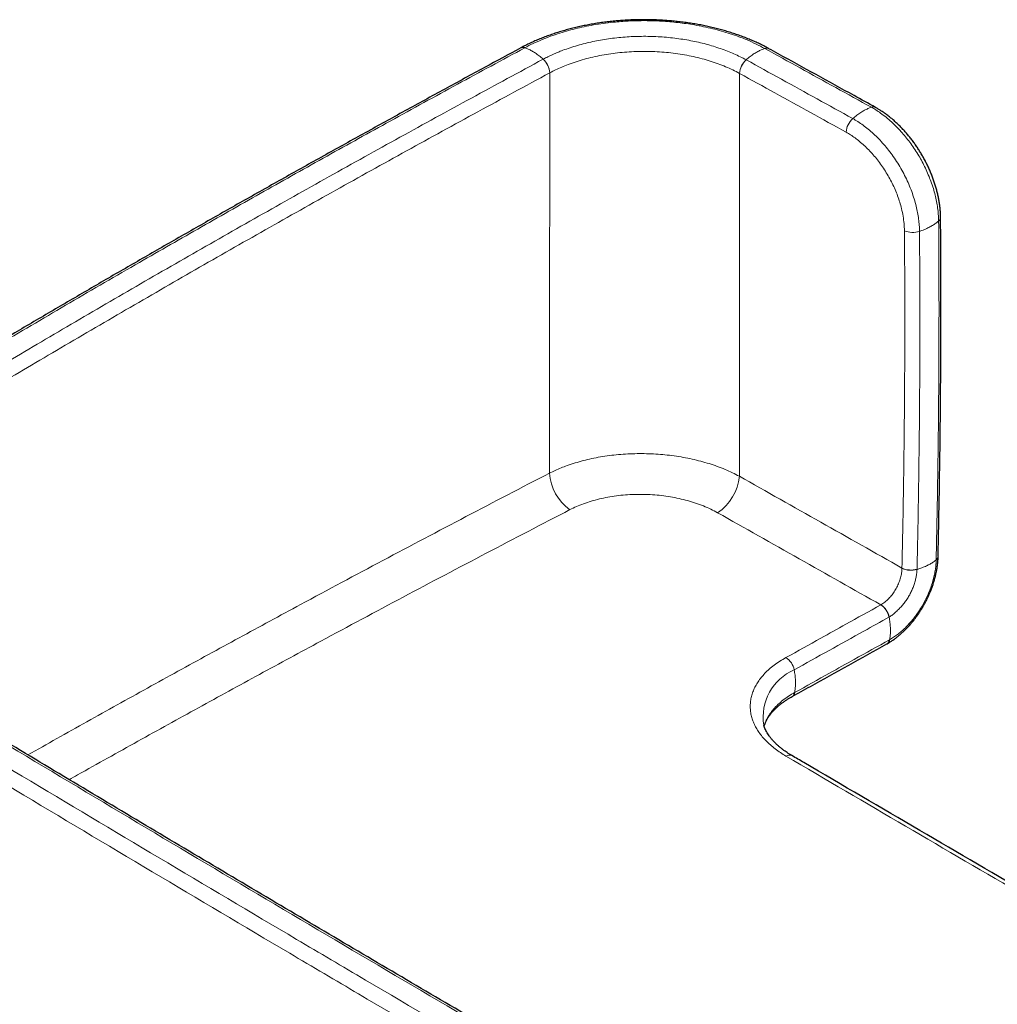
# Model space of a CAD drawing. Header units: millimetres. Extents: x 8 to 1162, y 12 to 2222.
# Tile 7 of 54: x 953 to 1017, y 407 to 471. Entities that reach past the tile are written whole.
import ezdxf

# ---------------------------------------------------------------- set-up
doc = ezdxf.new("R2010")
doc.units = ezdxf.units.MM

msp = doc.modelspace()

# ---------------------------------------------------------------- linework, layer by layer
at = {"color": 8, "linetype": 'Continuous', "lineweight": 0}
for p, q in [((987.862, 467.509), (987.869, 467.513)), ((1000.198, 467.474), (1000.204, 467.47)), ((1012.789, 459.992), (1012.789, 459.992)), ((1010.751, 435.325), (1010.751, 435.308)), ((1009.38, 432.937), (1009.373, 432.933))]:
    msp.add_line(p, q, dxfattribs=at)
at = {"color": 7, "linetype": 'Continuous', "lineweight": 30}
for p, q in [((1013.097, 436.068), (1013.097, 436.081)), ((1001.767, 425.11), (1001.767, 425.111)), ((1001.772, 425.105), (1001.771, 425.111))]:
    msp.add_line(p, q, dxfattribs=at)
for centre, radius, start, end in [((986.12, 468.857), 0.31, 66.40499, 116.48961), ((1009.588, 430.702), 0.353, 301.64045, 353.57529)]:
    msp.add_arc(centre, radius, start, end, dxfattribs=at)
at = {"color": 8, "linetype": 'Continuous', "lineweight": 0}
for centre, radius, start, end in [((986.127, 468.861), 0.31, 66.37075, 116.09965), ((1001.957, 468.804), 0.317, 63.76445, 112.99295), ((1001.964, 468.8), 0.317, 63.1849, 112.97122), ((986.566, 467.435), 1.298, 3.2695, 47.81847), ((986.572, 467.439), 1.299, 3.24956, 47.7561), ((1001.48, 467.399), 1.284, 131.6516, 176.6834), ((1001.485, 467.395), 1.283, 131.59003, 176.66358), ((1008.886, 464.983), 0.317, 62.43298, 112.8796), ((1008.4, 463.581), 1.28, 131.46453, 176.64931), ((1012.953, 458.128), 0.305, 305.88948, 358.39328), ((1011.461, 458.464), 1.33, 245.53123, 288.78589), ((990.993, 441.685), 3.143, 183.39618, 234.69026), ((997.025, 441.574), 3.173, 303.32826, 354.9086), ((1012.815, 436.112), 0.284, 303.63007, 356.09103), ((1012.807, 436.095), 0.292, 304.28679, 354.19735), ((1011.33, 436.585), 1.387, 245.32127, 286.73935), ((1011.339, 436.578), 1.4, 245.13559, 286.15331), ((1008.693, 431.903), 1.235, 10.80879, 56.61184), ((1008.699, 431.901), 1.24, 11.09092, 56.71242), ((1009.598, 430.706), 0.351, 302.26984, 353.71822), ((1002.536, 428.48), 1.233, 10.75856, 56.60453), ((1005.073, 425.64), 3.344, 113.34299, 189.09581), ((1003.427, 427.277), 0.354, 302.05768, 353.49541), ((1003.436, 422.785), 0.389, 64.63657, 125.07556)]:
    msp.add_arc(centre, radius, start, end, dxfattribs=at)
at = {"color": 7, "linetype": 'Continuous', "lineweight": 30}
for points, knots in [([(1002.098, 469.088), (1002.062, 469.108), (1001.93, 469.18), (1001.706, 469.295), (1001.42, 469.434), (1001.128, 469.568), (1000.816, 469.701), (1000.488, 469.832), (1000.154, 469.956), (999.813, 470.073), (999.468, 470.183), (999.118, 470.285), (998.765, 470.38), (998.407, 470.468), (998.043, 470.549), (997.674, 470.624), (997.301, 470.691), (996.922, 470.751), (996.54, 470.804), (996.155, 470.85), (995.768, 470.888), (995.379, 470.919), (994.989, 470.942), (994.598, 470.958), (994.208, 470.966), (993.819, 470.967), (993.431, 470.96), (993.045, 470.946), (992.66, 470.924), (992.276, 470.894), (991.892, 470.857), (991.51, 470.813), (991.129, 470.761), (990.752, 470.702), (990.378, 470.636), (990.009, 470.562), (989.644, 470.482), (989.284, 470.394), (988.928, 470.299), (988.575, 470.197), (988.227, 470.087), (987.885, 469.971), (987.551, 469.849), (987.223, 469.719), (986.903, 469.584), (986.592, 469.442), (986.291, 469.295), (986.091, 469.194), (985.994, 469.14), (985.991, 469.139)], [0, 0, 0, 0, 0.008235, 0.03052, 0.050112, 0.070715, 0.092946, 0.115224, 0.137515, 0.159769, 0.181949, 0.204018, 0.225965, 0.247859, 0.269849, 0.291916, 0.314049, 0.336233, 0.358454, 0.380699, 0.402952, 0.425194, 0.447411, 0.469588, 0.491713, 0.513775, 0.535763, 0.557665, 0.579464, 0.601432, 0.62347, 0.645558, 0.667674, 0.689796, 0.711893, 0.73395, 0.755956, 0.777946, 0.800078, 0.822307, 0.844589, 0.866877, 0.889113, 0.911276, 0.933545, 0.955509, 0.977468, 0.999415, 1, 1, 1, 1]), ([(985.983, 469.133), (985.198, 468.709), (983.546, 467.817), (981.037, 466.452), (978.453, 465.037), (975.878, 463.618), (973.31, 462.193), (970.751, 460.762), (968.201, 459.327), (965.659, 457.886), (963.127, 456.44), (960.604, 454.989), (958.093, 453.534), (955.592, 452.074), (953.099, 450.609), (950.614, 449.138), (948.138, 447.661), (945.671, 446.18), (943.213, 444.694), (940.765, 443.203), (938.602, 441.879), (937.259, 441.049), (936.726, 440.72)], [0, 0, 0, 0, 0.046255, 0.097347, 0.148463, 0.199597, 0.250744, 0.3019, 0.35306, 0.404216, 0.455364, 0.506499, 0.557616, 0.608613, 0.659706, 0.710806, 0.761911, 0.813019, 0.864125, 0.915228, 0.966324, 1, 1, 1, 1]), ([(1009.03, 465.266), (1008.568, 465.521), (1006.461, 466.685), (1004.153, 467.958), (1002.306, 468.973), (1002.107, 469.082)], [0, 0, 0, 0, 0.200607, 0.914109, 1, 1, 1, 1]), ([(1013.259, 458.119), (1013.257, 458.185), (1013.254, 458.329), (1013.24, 458.555), (1013.217, 458.8), (1013.184, 459.049), (1013.14, 459.306), (1013.087, 459.565), (1013.025, 459.826), (1012.953, 460.087), (1012.873, 460.348), (1012.783, 460.609), (1012.686, 460.868), (1012.58, 461.126), (1012.466, 461.381), (1012.344, 461.633), (1012.215, 461.882), (1012.08, 462.126), (1011.937, 462.365), (1011.789, 462.598), (1011.635, 462.826), (1011.473, 463.05), (1011.306, 463.269), (1011.132, 463.482), (1010.953, 463.69), (1010.768, 463.891), (1010.578, 464.085), (1010.383, 464.271), (1010.184, 464.45), (1009.981, 464.62), (1009.775, 464.781), (1009.576, 464.926), (1009.387, 465.052), (1009.212, 465.16), (1009.095, 465.229), (1009.035, 465.262), (1009.032, 465.264)], [0, 0, 0, 0, 0.02493, 0.05504, 0.083838, 0.114808, 0.145839, 0.176922, 0.208041, 0.239178, 0.270315, 0.301436, 0.332526, 0.363574, 0.394568, 0.425499, 0.456359, 0.487148, 0.517788, 0.548108, 0.57855, 0.609119, 0.639816, 0.670644, 0.701598, 0.732673, 0.763861, 0.795151, 0.826533, 0.857992, 0.889515, 0.921087, 0.948146, 0.973228, 0.998699, 1, 1, 1, 1]), ([(1013.097, 436.093), (1013.106, 436.508), (1013.135, 437.771), (1013.174, 439.879), (1013.214, 442.418), (1013.245, 444.953), (1013.267, 447.483), (1013.28, 450.004), (1013.283, 452.518), (1013.277, 455.025), (1013.268, 456.892), (1013.259, 457.92), (1013.257, 458.117)], [0, 0, 0, 0, 0.056022, 0.170639, 0.28544, 0.400326, 0.515167, 0.629797, 0.744117, 0.858555, 0.972986, 1, 1, 1, 1]), ([(1009.786, 430.408), (1009.836, 430.437), (1009.948, 430.501), (1010.121, 430.613), (1010.306, 430.743), (1010.487, 430.882), (1010.665, 431.031), (1010.839, 431.188), (1011.01, 431.355), (1011.177, 431.531), (1011.339, 431.714), (1011.496, 431.905), (1011.647, 432.103), (1011.793, 432.306), (1011.932, 432.515), (1012.064, 432.729), (1012.19, 432.946), (1012.308, 433.167), (1012.419, 433.392), (1012.523, 433.62), (1012.619, 433.851), (1012.707, 434.084), (1012.787, 434.318), (1012.858, 434.554), (1012.921, 434.791), (1012.975, 435.027), (1013.019, 435.262), (1013.054, 435.494), (1013.079, 435.723), (1013.094, 435.914), (1013.097, 436.027), (1013.098, 436.065)], [0, 0, 0, 0, 0.028023, 0.063516, 0.098946, 0.134293, 0.169538, 0.204602, 0.240048, 0.275546, 0.311059, 0.346562, 0.382031, 0.417447, 0.452797, 0.488071, 0.523259, 0.558211, 0.593244, 0.628363, 0.663567, 0.698848, 0.734199, 0.769608, 0.805064, 0.840587, 0.8763, 0.911312, 0.946461, 0.981732, 1, 1, 1, 1]), ([(1007.685, 391.58), (1007.452, 391.714), (1005.528, 392.824), (1001.919, 394.915), (996.859, 397.853), (991.803, 400.799), (986.752, 403.751), (981.708, 406.71), (976.671, 409.675), (971.641, 412.647), (966.623, 415.622), (961.612, 418.604), (956.609, 421.593), (951.612, 424.589), (946.626, 427.589), (942.307, 430.194), (939.654, 431.801), (938.655, 432.406)], [0, 0, 0, 0, 0.010001, 0.082545, 0.155168, 0.227858, 0.300601, 0.373385, 0.446197, 0.519024, 0.59185, 0.664595, 0.737456, 0.810365, 0.883247, 0.956039, 1, 1, 1, 1]), ([(1003.612, 426.976), (1004.008, 427.196), (1006.062, 428.337), (1008.116, 429.479), (1009.773, 430.401)], [0, 0, 0, 0, 0.192926, 1, 1, 1, 1]), ([(1001.795, 425.033), (1001.799, 425.048), (1001.815, 425.11), (1001.857, 425.221), (1001.92, 425.366), (1001.996, 425.509), (1002.082, 425.651), (1002.18, 425.791), (1002.288, 425.929), (1002.407, 426.065), (1002.537, 426.197), (1002.671, 426.322), (1002.812, 426.442), (1002.963, 426.56), (1003.129, 426.679), (1003.299, 426.791), (1003.46, 426.89), (1003.565, 426.95), (1003.614, 426.978)], [0, 0, 0, 0, 0.021908, 0.095161, 0.16727, 0.238306, 0.308365, 0.377531, 0.445871, 0.513429, 0.580231, 0.646292, 0.70487, 0.765868, 0.832014, 0.89763, 0.951709, 1, 1, 1, 1]), ([(1003.604, 423.133), (1003.578, 423.149), (1003.496, 423.198), (1003.367, 423.28), (1003.22, 423.377), (1003.069, 423.484), (1002.913, 423.603), (1002.754, 423.735), (1002.606, 423.868), (1002.468, 424.004), (1002.341, 424.141), (1002.225, 424.279), (1002.12, 424.418), (1002.027, 424.556), (1001.946, 424.695), (1001.875, 424.833), (1001.815, 424.97), (1001.785, 425.06), (1001.77, 425.105)], [0, 0, 0, 0, 0.026501, 0.081546, 0.133393, 0.185281, 0.252393, 0.319677, 0.387133, 0.454722, 0.522413, 0.59019, 0.658054, 0.726032, 0.794181, 0.862624, 0.932254, 1, 1, 1, 1]), ([(1024.248, 411.069), (1022.637, 412.008), (1018.522, 414.407), (1011.899, 418.278), (1006.628, 421.362), (1003.862, 422.986), (1003.603, 423.137)], [0, 0, 0, 0, 0.2341325, 0.5981066, 0.962427, 1, 1, 1, 1])]:
    msp.add_open_spline(points, degree=3, knots=knots, dxfattribs=at)
at = {"color": 8, "linetype": 'Continuous', "lineweight": 0}
for points, knots in [([(986.252, 469.145), (986.252, 469.145), (986.422, 469.236), (986.773, 469.414), (987.329, 469.661), (987.913, 469.89), (988.501, 470.09), (989.085, 470.263), (989.661, 470.411), (990.255, 470.542), (990.867, 470.654), (991.495, 470.746), (992.076, 470.812), (992.608, 470.857), (993.088, 470.885), (993.571, 470.901), (994.074, 470.906), (994.593, 470.897), (995.129, 470.874), (995.666, 470.835), (996.203, 470.782), (996.739, 470.713), (997.294, 470.625), (997.867, 470.515), (998.453, 470.382), (999.032, 470.229), (999.6, 470.056), (1000.155, 469.862), (1000.717, 469.64), (1001.281, 469.386), (1001.653, 469.195), (1001.834, 469.095), (1001.834, 469.095)], [0, 0, 0, 0, 0.000003, 0.040685, 0.081366, 0.122677, 0.163988, 0.200648, 0.237337, 0.273997, 0.311719, 0.349472, 0.387195, 0.415245, 0.443296, 0.471551, 0.499806, 0.5311, 0.562412, 0.593706, 0.625652, 0.657616, 0.689561, 0.726259, 0.762985, 0.799684, 0.837447, 0.875241, 0.913004, 0.956406, 0.999997, 1, 1, 1, 1]), ([(1000.626, 468.359), (1000.626, 468.359), (1000.5, 468.428), (1000.242, 468.561), (999.836, 468.747), (999.41, 468.923), (998.964, 469.088), (998.5, 469.241), (998.022, 469.38), (997.532, 469.501), (997.03, 469.605), (996.514, 469.695), (995.985, 469.769), (995.445, 469.825), (994.905, 469.863), (994.367, 469.884), (993.834, 469.888), (993.296, 469.874), (992.755, 469.842), (992.213, 469.793), (991.682, 469.725), (991.163, 469.642), (990.658, 469.544), (990.158, 469.428), (989.666, 469.295), (989.183, 469.145), (988.757, 468.994), (988.385, 468.845), (988.061, 468.705), (987.747, 468.558), (987.544, 468.454), (987.445, 468.401), (987.445, 468.401)], [0, 0, 0, 0, 0.000004, 0.035804, 0.071633, 0.107438, 0.144203, 0.180994, 0.217756, 0.254475, 0.291226, 0.327951, 0.365756, 0.403594, 0.441401, 0.478111, 0.51485, 0.551559, 0.589338, 0.627146, 0.664921, 0.70163, 0.738366, 0.775071, 0.812836, 0.850629, 0.888389, 0.916195, 0.944002, 0.971999, 0.999996, 1, 1, 1, 1]), ([(937.02, 440.741), (937.658, 441.136), (939.754, 442.43), (943.327, 444.612), (947.75, 447.282), (952.204, 449.935), (956.687, 452.572), (961.034, 455.096), (965.241, 457.509), (969.305, 459.814), (973.392, 462.106), (977.576, 464.425), (981.857, 466.772), (984.782, 468.351), (986.244, 469.141)], [0, 0, 0, 0, 0.040319, 0.132249, 0.22418, 0.316125, 0.408071, 0.5, 0.581851, 0.663705, 0.745545, 0.827388, 0.913693, 1, 1, 1, 1]), ([(986.244, 469.141), (986.247, 469.142), (986.249, 469.144), (986.252, 469.145), (986.252, 469.145)], [0, 0, 0, 0, 0.99401, 1, 1, 1, 1]), ([(986.252, 469.145), (986.325, 469.117), (986.472, 469.06), (986.696, 468.945), (986.934, 468.801), (987.186, 468.623), (987.359, 468.475), (987.445, 468.401)], [0, 0, 0, 0, 0.185959, 0.372956, 0.56036, 0.780858, 1, 1, 1, 1]), ([(1001.834, 469.095), (1001.76, 469.068), (1001.611, 469.012), (1001.384, 468.899), (1001.143, 468.756), (1000.888, 468.58), (1000.713, 468.432), (1000.626, 468.359)], [0, 0, 0, 0, 0.185959, 0.372956, 0.56036, 0.780858, 1, 1, 1, 1]), ([(1001.834, 469.095), (1001.834, 469.095), (1001.836, 469.094), (1001.838, 469.093), (1001.841, 469.091)], [0, 0, 0, 0, 0.006042, 1, 1, 1, 1]), ([(1001.841, 469.091), (1002.606, 468.67), (1004.143, 467.824), (1006.45, 466.552), (1007.992, 465.701), (1008.762, 465.275)], [0, 0, 0, 0, 0.331309, 0.665655, 1, 1, 1, 1]), ([(987.869, 467.513), (987.994, 467.578), (988.244, 467.709), (988.643, 467.888), (989.085, 468.067), (989.575, 468.24), (990.114, 468.401), (990.672, 468.542), (991.243, 468.661), (991.827, 468.758), (992.42, 468.831), (993.022, 468.88), (993.628, 468.906), (994.236, 468.909), (994.842, 468.888), (995.443, 468.843), (996.04, 468.775), (996.627, 468.684), (997.202, 468.57), (997.758, 468.435), (998.291, 468.279), (998.802, 468.106), (999.292, 467.914), (999.761, 467.705), (1000.052, 467.551), (1000.198, 467.474)], [0, 0, 0, 0, 0.037207, 0.074442, 0.111649, 0.15624, 0.200982, 0.245777, 0.29052, 0.33511, 0.379701, 0.424445, 0.46924, 0.513983, 0.558574, 0.603185, 0.647948, 0.692763, 0.737527, 0.782138, 0.825616, 0.869235, 0.912902, 0.956522, 1, 1, 1, 1]), ([(987.437, 468.397), (985.88, 467.556), (982.766, 465.874), (978.131, 463.329), (973.521, 460.768), (968.941, 458.19), (964.389, 455.595), (959.866, 452.983), (955.424, 450.385), (951.062, 447.802), (946.779, 445.233), (942.522, 442.65), (939.707, 440.915), (938.3, 440.047)], [0, 0, 0, 0, 0.092059, 0.184119, 0.276182, 0.368257, 0.460335, 0.552395, 0.644458, 0.733335, 0.822215, 0.911106, 1, 1, 1, 1]), ([(987.445, 468.401), (987.445, 468.401), (987.442, 468.399), (987.44, 468.398), (987.437, 468.397)], [0, 0, 0, 0, 0.0057031, 1, 1, 1, 1]), ([(1000.634, 468.355), (1000.631, 468.356), (1000.629, 468.358), (1000.626, 468.359), (1000.626, 468.359)], [0, 0, 0, 0, 0.9942549, 1, 1, 1, 1]), ([(1007.552, 464.54), (1006.781, 464.966), (1005.24, 465.818), (1002.934, 467.089), (1001.398, 467.934), (1000.634, 468.355)], [0, 0, 0, 0, 0.334478, 0.668956, 1, 1, 1, 1]), ([(938.755, 439.177), (940.161, 440.044), (942.974, 441.778), (947.228, 444.359), (951.508, 446.927), (955.868, 449.509), (960.307, 452.105), (964.827, 454.715), (969.376, 457.308), (973.953, 459.885), (978.56, 462.444), (983.193, 464.988), (986.306, 466.669), (987.862, 467.509)], [0, 0, 0, 0, 0.088879, 0.177758, 0.26665, 0.355542, 0.447602, 0.539665, 0.631726, 0.723788, 0.815864, 0.907941, 1, 1, 1, 1]), ([(987.862, 467.509), (987.861, 466.33), (987.861, 463.972), (987.861, 460.411), (987.86, 456.831), (987.859, 453.464), (987.858, 450.316), (987.858, 447.39), (987.857, 444.452), (987.856, 442.483), (987.856, 441.499)], [0, 0, 0, 0, 0.138413, 0.2768259, 0.4152776, 0.5537292, 0.6652868, 0.7768444, 0.8884222, 1, 1, 1, 1]), ([(1000.186, 441.293), (1000.187, 442.291), (1000.189, 444.288), (1000.192, 447.267), (1000.195, 450.236), (1000.197, 453.412), (1000.199, 456.792), (1000.201, 460.371), (1000.203, 463.933), (1000.204, 466.291), (1000.204, 467.47)], [0, 0, 0, 0, 0.1124421, 0.2248842, 0.3373471, 0.44981, 0.5873384, 0.7248668, 0.8624334, 1, 1, 1, 1]), ([(1000.204, 467.47), (1000.968, 467.049), (1002.504, 466.204), (1004.81, 464.933), (1006.351, 464.082), (1007.122, 463.656)], [0, 0, 0, 0, 0.331044, 0.665522, 1, 1, 1, 1]), ([(1008.762, 465.275), (1008.688, 465.248), (1008.539, 465.192), (1008.312, 465.079), (1008.07, 464.937), (1007.815, 464.761), (1007.64, 464.614), (1007.552, 464.54)], [0, 0, 0, 0, 0.185959, 0.372956, 0.56036, 0.780858, 1, 1, 1, 1]), ([(1008.762, 465.275), (1008.762, 465.275), (1008.862, 465.22), (1009.062, 465.101), (1009.381, 464.885), (1009.718, 464.627), (1010.012, 464.373), (1010.245, 464.154), (1010.419, 463.981), (1010.591, 463.802), (1010.803, 463.568), (1011.051, 463.274), (1011.329, 462.911), (1011.596, 462.528), (1011.844, 462.132), (1012.07, 461.727), (1012.277, 461.315), (1012.466, 460.892), (1012.64, 460.449), (1012.741, 460.148), (1012.789, 459.992), (1012.789, 459.992)], [0, 0, 0, 0, 0.0000084, 0.0582699, 0.1168148, 0.1876814, 0.2590179, 0.2953862, 0.3318149, 0.3684268, 0.4051001, 0.4696393, 0.5345266, 0.6005379, 0.6669545, 0.7313128, 0.7960343, 0.861861, 0.9280592, 0.9999957, 1, 1, 1, 1]), ([(1011.889, 457.205), (1011.889, 457.205), (1011.888, 457.335), (1011.877, 457.6), (1011.836, 458.008), (1011.769, 458.425), (1011.674, 458.863), (1011.547, 459.32), (1011.386, 459.795), (1011.198, 460.268), (1010.984, 460.735), (1010.743, 461.193), (1010.478, 461.64), (1010.192, 462.072), (1009.889, 462.481), (1009.572, 462.864), (1009.243, 463.223), (1008.902, 463.556), (1008.561, 463.854), (1008.222, 464.116), (1007.888, 464.345), (1007.664, 464.479), (1007.552, 464.54), (1007.552, 464.54)], [0, 0, 0, 0, 0.000006, 0.049296, 0.098727, 0.148159, 0.197449, 0.252244, 0.307235, 0.362231, 0.417031, 0.472003, 0.527178, 0.582353, 0.637326, 0.690904, 0.744658, 0.798411, 0.85199, 0.901303, 0.950687, 0.999994, 1, 1, 1, 1]), ([(1007.122, 463.656), (1007.219, 463.6), (1007.414, 463.487), (1007.704, 463.285), (1007.999, 463.056), (1008.297, 462.795), (1008.596, 462.503), (1008.884, 462.189), (1009.162, 461.854), (1009.427, 461.498), (1009.677, 461.122), (1009.908, 460.733), (1010.118, 460.334), (1010.306, 459.927), (1010.47, 459.514), (1010.611, 459.1), (1010.733, 458.659), (1010.829, 458.196), (1010.894, 457.714), (1010.905, 457.407), (1010.91, 457.254)], [0, 0, 0, 0, 0.049216, 0.09851, 0.147735, 0.201522, 0.255483, 0.309444, 0.36323, 0.418085, 0.473144, 0.528201, 0.583055, 0.637855, 0.69285, 0.747838, 0.802629, 0.868365, 0.934268, 1, 1, 1, 1]), ([(1012.789, 459.992), (1012.789, 459.992), (1012.831, 459.852), (1012.909, 459.571), (1013.002, 459.15), (1013.072, 458.731), (1013.11, 458.38), (1013.128, 458.097), (1013.132, 457.953), (1013.132, 457.881), (1013.132, 457.881)], [0, 0, 0, 0, 0.0000253, 0.193254, 0.3875646, 0.5852158, 0.7840031, 0.891895, 0.9999747, 1, 1, 1, 1]), ([(1013.132, 457.881), (1013.071, 457.831), (1012.948, 457.732), (1012.737, 457.593), (1012.492, 457.456), (1012.212, 457.324), (1011.996, 457.245), (1011.889, 457.205)], [0, 0, 0, 0, 0.185969, 0.372972, 0.560376, 0.780869, 1, 1, 1, 1]), ([(1013.132, 457.881), (1013.139, 456.984), (1013.151, 455.19), (1013.158, 452.492), (1013.154, 449.789), (1013.14, 447.08), (1013.116, 444.366), (1013.081, 441.594), (1013.034, 438.765), (1012.993, 436.839), (1012.972, 435.876)], [0, 0, 0, 0, 0.1232275, 0.2464575, 0.3696848, 0.4929148, 0.6161524, 0.7393927, 0.8696948, 1, 1, 1, 1]), ([(1010.91, 457.254), (1010.917, 456.314), (1010.93, 454.435), (1010.936, 451.652), (1010.931, 448.908), (1010.916, 446.202), (1010.891, 443.491), (1010.855, 440.774), (1010.81, 438.053), (1010.771, 436.234), (1010.751, 435.325)], [0, 0, 0, 0, 0.129537, 0.259078, 0.382562, 0.506045, 0.629539, 0.753033, 0.876515, 1, 1, 1, 1]), ([(1011.729, 435.257), (1011.749, 436.167), (1011.788, 437.987), (1011.834, 440.711), (1011.87, 443.43), (1011.895, 446.144), (1011.91, 448.852), (1011.915, 451.598), (1011.909, 454.384), (1011.896, 456.265), (1011.889, 457.205)], [0, 0, 0, 0, 0.123482, 0.246967, 0.370451, 0.493934, 0.617428, 0.740922, 0.87046, 1, 1, 1, 1]), ([(1000.186, 441.293), (1000.037, 441.371), (999.739, 441.527), (999.256, 441.741), (998.752, 441.938), (998.226, 442.115), (997.681, 442.273), (997.119, 442.409), (996.542, 442.524), (995.953, 442.618), (995.355, 442.69), (994.753, 442.739), (994.147, 442.764), (993.54, 442.767), (992.934, 442.747), (992.334, 442.705), (991.742, 442.64), (991.161, 442.552), (990.593, 442.442), (990.039, 442.312), (989.504, 442.161), (989.023, 442.001), (988.596, 441.837), (988.215, 441.675), (987.976, 441.558), (987.856, 441.499)], [0, 0, 0, 0, 0.044608, 0.089369, 0.134181, 0.178941, 0.22355, 0.268183, 0.312968, 0.357806, 0.402592, 0.447224, 0.491763, 0.536455, 0.581198, 0.625889, 0.670428, 0.714874, 0.75947, 0.804118, 0.848715, 0.89316, 0.928765, 0.964395, 1, 1, 1, 1]), ([(987.856, 441.499), (986.042, 440.557), (982.415, 438.673), (977.022, 435.823), (972.112, 433.195), (967.676, 430.792), (963.705, 428.619), (959.759, 426.435), (956.51, 424.624), (954.587, 423.535), (953.963, 423.182)], [0, 0, 0, 0, 0.1572165, 0.3144352, 0.4716517, 0.5896018, 0.707552, 0.8254279, 0.9433039, 1, 1, 1, 1]), ([(1010.751, 435.325), (1008.993, 436.32), (1005.475, 438.309), (1001.949, 440.298), (1000.186, 441.293)], [0, 0, 0, 0, 0.499999, 1, 1, 1, 1]), ([(989.177, 439.121), (989.317, 439.19), (989.599, 439.329), (990.064, 439.513), (990.56, 439.678), (991.088, 439.819), (991.635, 439.935), (992.199, 440.024), (992.776, 440.084), (993.362, 440.116), (993.952, 440.119), (994.542, 440.095), (995.128, 440.041), (995.707, 439.959), (996.273, 439.85), (996.822, 439.714), (997.349, 439.553), (997.853, 439.366), (998.331, 439.158), (998.623, 439.001), (998.769, 438.923)], [0, 0, 0, 0, 0.053415, 0.1068299, 0.1624011, 0.2181709, 0.2739404, 0.3295113, 0.3851993, 0.4410872, 0.4969753, 0.5526636, 0.6084837, 0.6645043, 0.7205255, 0.7763463, 0.8321597, 0.8881724, 0.9441857, 1, 1, 1, 1]), ([(956.647, 421.572), (956.826, 421.674), (958.302, 422.509), (961.102, 424.067), (965.04, 426.247), (969.003, 428.416), (973.432, 430.816), (978.341, 433.443), (983.734, 436.294), (987.363, 438.179), (989.177, 439.121)], [0, 0, 0, 0, 0.016926, 0.139725, 0.262524, 0.385246, 0.507968, 0.671978, 0.83599, 1, 1, 1, 1]), ([(998.769, 438.923), (1000.538, 437.925), (1004.077, 435.928), (1007.607, 433.932), (1009.373, 432.933)], [0, 0, 0, 0, 0.4999991, 1, 1, 1, 1]), ([(1012.972, 435.854), (1012.972, 435.854), (1012.969, 435.76), (1012.958, 435.56), (1012.922, 435.248), (1012.862, 434.917), (1012.781, 434.577), (1012.678, 434.233), (1012.555, 433.887), (1012.41, 433.54), (1012.244, 433.195), (1012.062, 432.864), (1011.868, 432.548), (1011.663, 432.249), (1011.442, 431.962), (1011.211, 431.692), (1010.972, 431.443), (1010.725, 431.215), (1010.469, 431.006), (1010.208, 430.821), (1010.034, 430.715), (1009.948, 430.667), (1009.948, 430.667)], [0, 0, 0, 0, 0.0000091, 0.0494962, 0.1037892, 0.1584549, 0.2142936, 0.2705349, 0.32688, 0.3836412, 0.441726, 0.500268, 0.5548491, 0.6098002, 0.6659343, 0.7224844, 0.7771027, 0.8321082, 0.8883259, 0.9449571, 0.9999909, 1, 1, 1, 1]), ([(1012.972, 435.854), (1012.911, 435.808), (1012.788, 435.715), (1012.576, 435.587), (1012.331, 435.461), (1012.051, 435.34), (1011.836, 435.269), (1011.729, 435.233)], [0, 0, 0, 0, 0.1859732, 0.3729778, 0.5603829, 0.7808742, 1, 1, 1, 1]), ([(1012.972, 435.876), (1012.972, 435.869), (1012.972, 435.861), (1012.972, 435.854), (1012.972, 435.854)], [0, 0, 0, 0, 0.997687, 1, 1, 1, 1]), ([(1010.751, 435.308), (1010.747, 435.234), (1010.737, 435.064), (1010.695, 434.83), (1010.64, 434.621), (1010.57, 434.413), (1010.482, 434.207), (1010.382, 434.006), (1010.297, 433.859), (1010.204, 433.721), (1010.105, 433.589), (1009.999, 433.463), (1009.886, 433.341), (1009.768, 433.225), (1009.643, 433.116), (1009.514, 433.017), (1009.424, 432.964), (1009.38, 432.937)], [0, 0, 0, 0, 0.084127, 0.194031, 0.250619, 0.307206, 0.417061, 0.473629, 0.530194, 0.5851, 0.640007, 0.696508, 0.753007, 0.813672, 0.874337, 0.93717, 1, 1, 1, 1]), ([(1009.916, 432.14), (1009.916, 432.14), (1009.992, 432.183), (1010.142, 432.285), (1010.361, 432.471), (1010.566, 432.676), (1010.762, 432.887), (1010.944, 433.105), (1011.112, 433.341), (1011.258, 433.595), (1011.384, 433.859), (1011.497, 434.128), (1011.59, 434.399), (1011.655, 434.671), (1011.705, 434.952), (1011.725, 435.137), (1011.729, 435.233), (1011.729, 435.233)], [0, 0, 0, 0, 0.000015, 0.082021, 0.164478, 0.246717, 0.320456, 0.394343, 0.467925, 0.542077, 0.616534, 0.690822, 0.765175, 0.839855, 0.914374, 0.999985, 1, 1, 1, 1]), ([(1011.729, 435.233), (1011.729, 435.233), (1011.729, 435.241), (1011.729, 435.249), (1011.729, 435.257)], [0, 0, 0, 0, 0.002183, 1, 1, 1, 1]), ([(1009.373, 432.933), (1008.618, 432.514), (1007.32, 431.791), (1005.267, 430.65), (1003.969, 429.929), (1003.215, 429.51)], [0, 0, 0, 0, 0.367627, 0.632401, 1, 1, 1, 1]), ([(938.368, 432.427), (939.84, 431.536), (944.257, 428.862), (951.64, 424.418), (960.526, 419.101), (969.442, 413.8), (978.386, 408.515), (987.359, 403.246), (995.194, 398.674), (1001.88, 394.791), (1005.567, 392.66), (1007.411, 391.595)], [0, 0, 0, 0, 0.064743, 0.194229, 0.323716, 0.453202, 0.582689, 0.712175, 0.841663, 0.920831, 1, 1, 1, 1]), ([(1003.748, 428.71), (1004.502, 429.13), (1006.011, 429.968), (1008.064, 431.109), (1009.362, 431.832), (1009.906, 432.134)], [0, 0, 0, 0, 0.367599, 0.735198, 1, 1, 1, 1]), ([(1009.906, 432.134), (1009.909, 432.136), (1009.912, 432.138), (1009.916, 432.14), (1009.916, 432.14)], [0, 0, 0, 0, 0.99572, 1, 1, 1, 1]), ([(1009.948, 430.667), (1009.961, 430.749), (1009.987, 430.914), (1010.003, 431.18), (1010, 431.472), (1009.975, 431.792), (1009.936, 432.024), (1009.916, 432.14)], [0, 0, 0, 0, 0.186046, 0.373091, 0.560504, 0.78096, 1, 1, 1, 1]), ([(1006.173, 390.885), (1004.118, 392.073), (1000.008, 394.449), (992.902, 398.578), (984.858, 403.275), (977.384, 407.668), (969.927, 412.072), (962.488, 416.485), (953.794, 421.675), (945.33, 426.757), (939.844, 430.076), (937.1, 431.735)], [0, 0, 0, 0, 0.088223, 0.176447, 0.305888, 0.43533, 0.50005, 0.629492, 0.758933, 0.879466, 1, 1, 1, 1]), ([(936.646, 430.835), (939.39, 429.176), (944.877, 425.857), (953.343, 420.774), (962.038, 415.583), (969.478, 411.169), (976.936, 406.765), (984.411, 402.371), (992.456, 397.673), (999.563, 393.543), (1003.674, 391.167), (1005.729, 389.979)], [0, 0, 0, 0, 0.120533, 0.241067, 0.370508, 0.49995, 0.56467, 0.694111, 0.823553, 0.911776, 1, 1, 1, 1]), ([(1009.939, 430.662), (1009.175, 430.237), (1007.877, 429.515), (1005.823, 428.373), (1004.533, 427.656), (1003.778, 427.237)], [0, 0, 0, 0, 0.37169, 0.632521, 1, 1, 1, 1]), ([(1009.948, 430.667), (1009.948, 430.667), (1009.945, 430.665), (1009.942, 430.664), (1009.939, 430.662)], [0, 0, 0, 0, 0.004791, 1, 1, 1, 1]), ([(1003.215, 429.51), (1003.079, 429.431), (1002.809, 429.274), (1002.444, 429.017), (1002.121, 428.754), (1001.842, 428.486), (1001.604, 428.216), (1001.398, 427.937), (1001.225, 427.65), (1001.087, 427.357), (1000.985, 427.059), (1000.919, 426.756), (1000.888, 426.451), (1000.892, 426.145), (1000.933, 425.839), (1001.011, 425.536), (1001.124, 425.235), (1001.272, 424.939), (1001.453, 424.648), (1001.668, 424.365), (1001.916, 424.091), (1002.196, 423.826), (1002.506, 423.572), (1002.843, 423.329), (1003.09, 423.178), (1003.213, 423.103)], [0, 0, 0, 0, 0.0470938, 0.0942524, 0.141346, 0.1841573, 0.227115, 0.2701215, 0.3130776, 0.3558875, 0.3987526, 0.4417646, 0.4848256, 0.5278358, 0.5706993, 0.613541, 0.6565292, 0.6995655, 0.7425508, 0.7853902, 0.8282147, 0.8711855, 0.9142056, 0.9571759, 1, 1, 1, 1]), ([(1003.778, 427.237), (1003.792, 427.32), (1003.818, 427.485), (1003.834, 427.75), (1003.832, 428.043), (1003.807, 428.363), (1003.767, 428.595), (1003.748, 428.71)], [0, 0, 0, 0, 0.186046, 0.373091, 0.560504, 0.780959, 1, 1, 1, 1]), ([(1003.778, 427.237), (1003.778, 427.237), (1003.64, 427.16), (1003.374, 427), (1003.01, 426.738), (1002.683, 426.456), (1002.401, 426.159), (1002.165, 425.85), (1001.978, 425.532), (1001.853, 425.257), (1001.811, 425.087), (1001.796, 425.03)], [0, 0, 0, 0, 0.000013, 0.13112, 0.263144, 0.39804, 0.533921, 0.664965, 0.796912, 0.931742, 1, 1, 1, 1]), ([(1003.213, 423.103), (1005.803, 421.585), (1010.982, 418.549), (1017.949, 414.476), (1022.326, 411.925), (1024.112, 410.884)], [0, 0, 0, 0, 0.3717428, 0.7434862, 1, 1, 1, 1])]:
    msp.add_open_spline(points, degree=3, knots=knots, dxfattribs=at)

doc.saveas('drawing.dxf')
